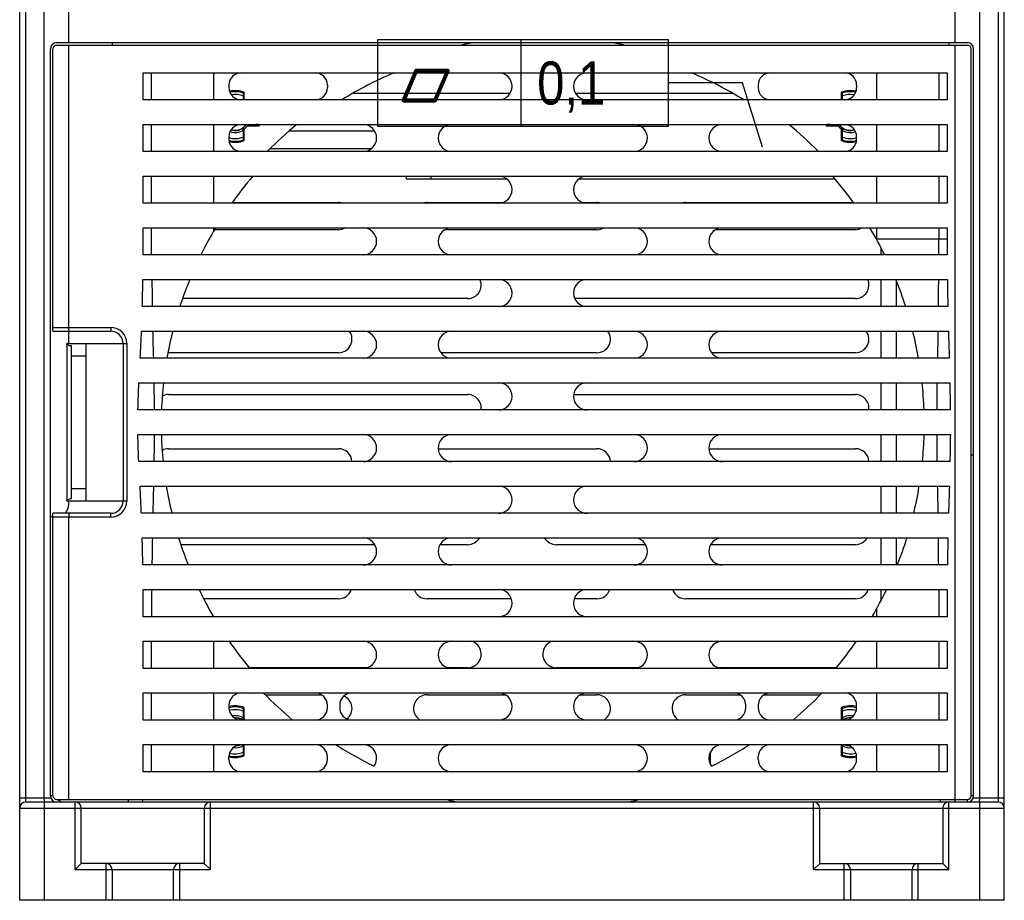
# Model space of a CAD drawing. Header units: millimetres. Extents: x 802 to 9345, y -804 to 1180.
# Tile 84 of 189: x 1739 to 1819, y -103 to -31. Entities that reach past the tile are written whole.
import ezdxf

# ---------------------------------------------------------------- set-up
doc = ezdxf.new("R2010")
doc.units = ezdxf.units.MM
doc.header["$LTSCALE"] = 30.734
doc.layers.get('0').update_dxf_attribs({"linetype": 'CONTINUOUS'})
doc.styles.get("Standard").update_dxf_attribs({"font": 'txt', "width": 0.7})
doc.styles.add('TEXTSTYLE_2', font='gdt', dxfattribs={"width": 0.85})
doc.dimstyles.get("Standard").update_dxf_attribs({"dimtxt": 10, "dimasz": 10, "dimexe": 10, "dimexo": 3, "dimgap": 3, "dimtad": 1, "dimdec": 1, "dimdsep": 46, "dimtxsty": 'Standard', "dimcen": 10, "dimclrd": 2, "dimclre": 2, "dimclrt": 2, "dimadec": 0, "dimazin": 0, "dimtp": 0.01, "dimtm": 0.01, "dimtfac": 1, "dimtofl": 0, "dimtmove": 0, "dimatfit": 3, "dimfxl": 1, "dimtolj": 1, "dimarcsym": 0})

msp = doc.modelspace()

# ---------------------------------------------------------------- linework, layer by layer
at = {"linetype": 'Continuous'}
for p, q in [((1739.209, -102.814), (1739.209, -28.814)), ((1739.709, -94.814), (1739.709, -28.814)), ((1741.209, -94.514), (1741.209, -28.814)), ((1743.209, -33.114), (1743.209, -28.814)), ((1815.209, -33.114), (1815.209, -28.814)), ((1817.209, -94.514), (1817.209, -28.814)), ((1818.709, -28.814), (1818.709, -94.814)), ((1819.209, -102.814), (1819.209, -28.814)), ((1742.209, -33.114), (1816.209, -33.114)), ((1742.209, -33.314), (1816.209, -33.314)), ((1743.209, -56.264), (1743.209, -33.314)), ((1746.709, -33.114), (1746.709, -33.314)), ((1768.276, -32.893), (1768.276, -39.893)), ((1791.93, -32.893), (1768.276, -32.893)), ((1779.943, -39.893), (1779.943, -32.893)), ((1791.93, -39.893), (1791.93, -32.893)), ((1814.709, -33.114), (1814.709, -33.314)), ((1815.209, -94.814), (1815.209, -33.314)), ((1741.709, -94.314), (1741.709, -33.614)), ((1741.909, -56.564), (1741.909, -33.614)), ((1816.509, -94.314), (1816.509, -33.614)), ((1816.709, -94.314), (1816.709, -33.614)), ((1749.249, -37.764), (1749.249, -35.564)), ((1749.249, -35.564), (1814.568, -35.564)), ((1749.925, -37.764), (1749.925, -35.564)), ((1754.994, -37.764), (1754.994, -35.564)), ((1808.823, -35.564), (1808.823, -37.764)), ((1813.892, -35.564), (1813.892, -37.764)), ((1814.568, -35.564), (1814.568, -37.764)), ((1756.209, -36.564), (1756.209, -36.764)), ((1764.209, -36.564), (1764.209, -36.764)), ((1799.209, -36.564), (1799.209, -36.764)), ((1807.209, -36.564), (1807.209, -36.764)), ((1757.362, -37.444), (1757.357, -37.764)), ((1757.459, -37.764), (1757.459, -37.153)), ((1766.319, -37.214), (1779.058, -37.214)), ((1784.359, -37.214), (1797.098, -37.214)), ((1805.959, -37.153), (1805.959, -37.764)), ((1806.06, -37.764), (1806.055, -37.444)), ((1814.568, -37.764), (1749.249, -37.764)), ((1749.249, -41.964), (1749.249, -39.764)), ((1749.249, -39.764), (1814.568, -39.764)), ((1749.925, -41.964), (1749.925, -39.764)), ((1754.994, -41.964), (1754.994, -39.764)), ((1757.709, -39.864), (1758.67, -39.864)), ((1768.276, -39.893), (1791.93, -39.893)), ((1804.747, -39.864), (1805.709, -39.864)), ((1808.823, -39.764), (1808.823, -41.964)), ((1813.892, -39.764), (1813.892, -41.964)), ((1814.568, -39.764), (1814.568, -41.964)), ((1756.209, -40.764), (1756.209, -40.964)), ((1757.354, -40.243), (1757.354, -40.06)), ((1757.354, -40.243), (1757.362, -40.784)), ((1757.459, -41.076), (1757.459, -40.114)), ((1768.058, -40.314), (1761.092, -40.314)), ((1805.959, -40.114), (1805.959, -41.076)), ((1806.055, -40.784), (1806.063, -40.243)), ((1806.063, -40.06), (1806.063, -40.243)), ((1807.209, -40.964), (1807.209, -40.764)), ((1814.568, -41.964), (1749.249, -41.964)), ((1759.58, -41.714), (1767.802, -41.714)), ((1749.249, -46.164), (1749.249, -43.964)), ((1749.249, -43.964), (1814.568, -43.964)), ((1749.925, -46.164), (1749.925, -43.964)), ((1754.994, -46.164), (1754.994, -43.964)), ((1770.609, -43.964), (1770.609, -44.214)), ((1772.609, -43.964), (1772.609, -44.214)), ((1808.823, -43.964), (1808.823, -46.164)), ((1813.892, -43.964), (1813.892, -46.164)), ((1814.568, -43.964), (1814.568, -46.164)), ((1772.609, -44.214), (1770.609, -44.214)), ((1778.802, -44.214), (1772.609, -44.214)), ((1805.471, -44.214), (1784.615, -44.214)), ((1814.568, -46.164), (1749.249, -46.164)), ((1756.471, -46.114), (1765.109, -46.114)), ((1772.309, -46.114), (1778.432, -46.114)), ((1784.985, -46.114), (1786.109, -46.114)), ((1793.309, -46.114), (1806.946, -46.114)), ((1749.249, -50.364), (1749.249, -48.164)), ((1749.249, -48.164), (1814.568, -48.164)), ((1749.925, -50.364), (1749.925, -48.164)), ((1754.994, -48.388), (1754.994, -48.164)), ((1765.109, -48.314), (1755.037, -48.314)), ((1786.109, -48.314), (1773.76, -48.314)), ((1807.109, -48.314), (1795.76, -48.314)), ((1808.823, -48.164), (1808.823, -49.088)), ((1813.892, -48.164), (1813.892, -49.088)), ((1814.568, -48.164), (1814.568, -49.088)), ((1814.568, -49.088), (1808.823, -49.088)), ((1814.57, -50.364), (1749.249, -50.364)), ((1809.209, -50.364), (1809.209, -49.807)), ((1749.22, -52.364), (1814.585, -52.364)), ((1809.209, -54.564), (1809.209, -52.364)), ((1810.409, -52.397), (1810.409, -54.564)), ((1775.609, -53.914), (1752.436, -53.914)), ((1807.109, -53.914), (1784.308, -53.914)), ((1814.619, -54.564), (1749.173, -54.564)), ((1741.909, -56.264), (1746.609, -56.264)), ((1741.909, -56.564), (1746.609, -56.564)), ((1743.209, -57.564), (1743.209, -56.564)), ((1746.609, -56.264), (1746.609, -56.564)), ((1749.104, -56.564), (1814.666, -56.564)), ((1809.209, -58.764), (1809.209, -56.564)), ((1810.409, -56.564), (1810.409, -58.764)), ((1743.034, -57.564), (1743.034, -70.364)), ((1743.084, -57.564), (1743.034, -57.564)), ((1743.109, -57.564), (1747.909, -57.564)), ((1744.609, -70.364), (1744.609, -57.564)), ((1747.609, -57.564), (1747.609, -70.364)), ((1747.909, -57.564), (1747.909, -70.364)), ((1743.409, -70.164), (1743.409, -57.764)), ((1765.109, -58.314), (1751.309, -58.314)), ((1786.109, -58.314), (1773.422, -58.314)), ((1807.109, -58.314), (1795.422, -58.314)), ((1743.409, -58.564), (1744.609, -58.564)), ((1814.735, -58.764), (1749.001, -58.764)), ((1748.898, -60.764), (1814.8, -60.764)), ((1809.209, -62.964), (1809.209, -60.764)), ((1810.409, -60.764), (1810.409, -62.964)), ((1751.309, -61.714), (1775.609, -61.714)), ((1784.22, -61.714), (1807.109, -61.714)), ((1814.85, -62.964), (1748.82, -62.964)), ((1748.814, -64.964), (1814.853, -64.964)), ((1809.209, -67.164), (1809.209, -64.964)), ((1810.409, -64.964), (1810.409, -67.164)), ((1751.309, -66.114), (1765.109, -66.114)), ((1773.213, -66.114), (1786.109, -66.114)), ((1795.213, -66.114), (1807.109, -66.114)), ((1814.809, -67.164), (1748.884, -67.164)), ((1744.609, -69.364), (1743.409, -69.364)), ((1748.985, -69.164), (1814.745, -69.164)), ((1809.209, -71.364), (1809.209, -69.164)), ((1810.409, -69.164), (1810.409, -71.364)), ((1743.071, -70.364), (1743.034, -70.364)), ((1747.909, -70.364), (1743.109, -70.364)), ((1743.209, -70.614), (1743.209, -70.364)), ((1741.709, -71.614), (1741.909, -71.614)), ((1741.909, -94.314), (1741.909, -71.364)), ((1746.609, -71.364), (1741.909, -71.364)), ((1746.609, -71.664), (1741.909, -71.664)), ((1743.209, -94.614), (1743.209, -71.664)), ((1746.609, -71.664), (1746.609, -71.364)), ((1814.675, -71.364), (1749.092, -71.364)), ((1749.164, -73.364), (1814.625, -73.364)), ((1809.209, -75.564), (1809.209, -73.364)), ((1810.409, -73.364), (1810.409, -75.564)), ((1768.058, -73.914), (1752.3, -73.914)), ((1775.609, -73.914), (1773.359, -73.914)), ((1790.058, -73.914), (1782.809, -73.914)), ((1807.109, -73.914), (1795.359, -73.914)), ((1814.589, -75.564), (1749.215, -75.564)), ((1749.24, -77.564), (1814.568, -77.564)), ((1809.209, -78.421), (1809.209, -77.564)), ((1813.892, -77.564), (1813.892, -79.764)), ((1814.568, -77.564), (1814.568, -79.764)), ((1765.109, -78.314), (1754.152, -78.314)), ((1779.151, -78.314), (1772.309, -78.314)), ((1786.109, -78.314), (1784.267, -78.314)), ((1807.109, -78.314), (1793.309, -78.314)), ((1808.823, -79.14), (1808.823, -79.764)), ((1814.568, -79.764), (1749.249, -79.764)), ((1749.249, -81.764), (1814.568, -81.764)), ((1749.249, -83.964), (1749.249, -81.764)), ((1749.925, -83.964), (1749.925, -81.764)), ((1754.994, -83.964), (1754.994, -81.764)), ((1808.823, -81.764), (1808.823, -83.964)), ((1813.892, -81.764), (1813.892, -83.964)), ((1814.568, -81.764), (1814.568, -83.964)), ((1814.568, -83.964), (1749.249, -83.964)), ((1767.432, -83.914), (1757.857, -83.914)), ((1775.609, -83.914), (1773.985, -83.914)), ((1789.432, -83.914), (1782.809, -83.914)), ((1805.56, -83.914), (1795.985, -83.914)), ((1749.249, -85.964), (1814.568, -85.964)), ((1749.249, -88.164), (1749.249, -85.964)), ((1749.925, -88.164), (1749.925, -85.964)), ((1754.994, -88.164), (1754.994, -85.964)), ((1759.166, -86.114), (1763.729, -86.114)), ((1772.309, -86.114), (1778.657, -86.114)), ((1784.76, -86.114), (1786.109, -86.114)), ((1793.309, -86.114), (1797.729, -86.114)), ((1799.688, -86.114), (1804.251, -86.114)), ((1808.823, -85.964), (1808.823, -88.164)), ((1813.892, -85.964), (1813.892, -88.164)), ((1814.568, -85.964), (1814.568, -88.164)), ((1756.209, -86.964), (1756.209, -87.164)), ((1757.459, -88.114), (1757.459, -87.153)), ((1764.209, -87.164), (1764.209, -86.964)), ((1765.209, -86.964), (1765.209, -87.164)), ((1798.209, -87.164), (1798.209, -86.964)), ((1799.209, -86.964), (1799.209, -87.164)), ((1805.959, -87.153), (1805.959, -88.114)), ((1807.209, -87.164), (1807.209, -86.964)), ((1757.362, -87.444), (1757.354, -87.986)), ((1757.354, -88.164), (1757.354, -87.986)), ((1806.063, -87.986), (1806.055, -87.444)), ((1806.063, -87.986), (1806.063, -88.164)), ((1814.568, -88.164), (1749.249, -88.164)), ((1749.249, -90.164), (1814.568, -90.164)), ((1749.249, -92.364), (1749.249, -90.164)), ((1749.925, -92.364), (1749.925, -90.164)), ((1754.994, -92.364), (1754.994, -90.164)), ((1757.354, -90.243), (1757.354, -90.164)), ((1757.354, -90.243), (1757.362, -90.784)), ((1757.459, -91.076), (1757.459, -90.164)), ((1805.959, -90.164), (1805.959, -91.076)), ((1806.055, -90.784), (1806.063, -90.243)), ((1806.063, -90.164), (1806.063, -90.243)), ((1808.823, -90.164), (1808.823, -92.364)), ((1813.892, -90.164), (1813.892, -92.364)), ((1814.568, -90.164), (1814.568, -92.364)), ((1756.209, -91.364), (1756.209, -91.164)), ((1764.209, -91.364), (1764.209, -91.164)), ((1795.341, -91.787), (1795.341, -90.746)), ((1799.209, -91.364), (1799.209, -91.164)), ((1807.209, -91.364), (1807.209, -91.164)), ((1814.568, -92.364), (1749.249, -92.364)), ((1741.909, -94.314), (1741.709, -94.314)), ((1816.709, -94.314), (1816.509, -94.314)), ((1741.75, -94.514), (1739.209, -94.514)), ((1739.709, -94.814), (1818.709, -94.814)), ((1741.209, -94.814), (1741.209, -102.814)), ((1742.209, -94.614), (1816.209, -94.614)), ((1743.709, -100.314), (1743.709, -94.814)), ((1748.009, -94.614), (1748.009, -94.814)), ((1749.209, -94.814), (1749.209, -94.614)), ((1754.709, -100.314), (1754.709, -94.814)), ((1803.709, -100.314), (1803.709, -94.814)), ((1814.009, -94.614), (1814.009, -94.814)), ((1814.709, -100.314), (1814.709, -94.814)), ((1816.209, -94.814), (1816.209, -94.614)), ((1819.209, -94.514), (1816.667, -94.514)), ((1817.209, -102.814), (1817.209, -94.814)), ((1739.209, -95.314), (1819.209, -95.314)), ((1744.209, -99.814), (1744.209, -95.314)), ((1754.209, -95.314), (1754.209, -99.814)), ((1804.209, -99.814), (1804.209, -95.314)), ((1814.209, -95.314), (1814.209, -99.814)), ((1744.209, -99.814), (1743.709, -100.314)), ((1754.209, -99.814), (1744.209, -99.814)), ((1746.209, -99.814), (1746.209, -102.814)), ((1752.209, -102.814), (1752.209, -99.814)), ((1754.209, -99.814), (1754.709, -100.314)), ((1804.209, -99.814), (1803.709, -100.314)), ((1804.209, -99.814), (1814.209, -99.814)), ((1806.209, -102.814), (1806.209, -99.814)), ((1812.209, -102.814), (1812.209, -99.814)), ((1814.209, -99.814), (1814.709, -100.314)), ((1743.709, -100.314), (1754.709, -100.314)), ((1746.709, -100.314), (1746.709, -102.814)), ((1751.709, -102.814), (1751.709, -100.314)), ((1803.709, -100.314), (1814.709, -100.314)), ((1806.709, -100.314), (1806.709, -102.814)), ((1811.709, -102.814), (1811.709, -100.314)), ((1819.209, -102.814), (1739.209, -102.814))]:
    msp.add_line(p, q, dxfattribs=at)
for centre, radius, start, end in [((1742.209, -33.614), 0.5, 90, 180), ((1742.209, -33.614), 0.3, 90, 180), ((1781.709, -64.114), 31.5, 100.22218, 101.99371), ((1781.709, -64.114), 31.5, 78.00629, 79.77782), ((1816.209, -33.614), 0.5, 0, 90), ((1816.209, -33.614), 0.3, 0, 90), ((1757.209, -36.564), 1, 90, 180), ((1763.209, -36.564), 1, 0, 90), ((1781.709, -64.114), 31, 112.93203, 121.78833), ((1778.109, -36.664), 1.1, 270, 90), ((1785.309, -36.664), 1.1, 90, 270), ((1781.709, -64.114), 31, 58.21167, 67.06797), ((1800.209, -36.564), 1, 90, 180), ((1806.209, -36.564), 1, 0, 90), ((1757.209, -36.764), 1, 180, 270), ((1763.209, -36.764), 1, 270, 0), ((1800.209, -36.764), 1, 180, 270), ((1806.209, -36.764), 1, 270, 0), ((1756.709, -39.114), 2.1, 69.07517, 102.46537), ((1756.709, -39.114), 2.013, 70.77194, 102.05324), ((1756.709, -39.114), 1.793, 68.6162, 99.97135), ((1761.527, -43.065), 7.177, 124.53309, 125.38147), ((1806.709, -39.114), 2.1, 77.53463, 110.92483), ((1801.89, -43.065), 7.177, 54.61852, 55.4669), ((1806.709, -39.114), 2.013, 77.9387, 109.22806), ((1806.709, -39.114), 1.793, 80.01175, 111.38381), ((1757.209, -40.764), 1, 90, 180), ((1756.709, -39.114), 1.123, 253.56141, 324.57352), ((1756.709, -39.114), 1.25, 306.8699, 323.1301), ((1753.011, -42.212), 5.252, 26.55228, 27.77852), ((1756.709, -39.114), 2.013, 340.77194, 341.15527), ((1752.758, -43.932), 7.177, 34.53309, 35.38147), ((1756.709, -39.114), 2.1, 339.07517, 341.94765), ((1781.709, -64.114), 31.5, 129.3661, 135.2998), ((1767.109, -40.864), 1.1, 270, 90), ((1774.309, -40.864), 1.1, 90, 270), ((1789.109, -40.864), 1.1, 270, 90), ((1796.309, -40.864), 1.1, 90, 270), ((1781.709, -64.114), 31.5, 44.7002, 50.6339), ((1806.709, -39.114), 2.1, 198.05235, 200.92483), ((1810.659, -43.932), 7.177, 144.61852, 145.4669), ((1806.709, -39.114), 2.013, 198.84238, 199.22806), ((1810.407, -42.212), 5.252, 152.22148, 153.44772), ((1806.709, -39.114), 1.25, 216.8699, 233.1301), ((1806.709, -39.114), 1.123, 215.42648, 286.43859), ((1806.209, -40.764), 1, 0, 90), ((1756.709, -39.114), 1.793, 253.79878, 291.38381), ((1756.709, -39.114), 1.3, 251.76376, 299.75957), ((1756.709, -39.114), 1.145, 253.27558, 304.29275), ((1759.799, -35.43), 5.236, 242.16049, 243.44902), ((1803.618, -35.43), 5.236, 296.55098, 297.83951), ((1806.709, -39.114), 1.793, 248.6162, 286.20118), ((1806.709, -39.114), 1.145, 235.70725, 286.72442), ((1806.709, -39.114), 1.3, 240.24044, 288.23624), ((1757.209, -40.964), 1, 180, 270), ((1756.709, -39.114), 2.013, 255.847, 289.22806), ((1756.709, -39.114), 2.1, 256.79689, 290.92483), ((1761.527, -35.164), 7.177, 234.61852, 235.4669), ((1801.89, -35.164), 7.177, 304.53309, 305.38147), ((1806.709, -39.114), 2.1, 249.07517, 283.20311), ((1806.709, -39.114), 2.013, 250.77194, 284.15308), ((1806.209, -40.964), 1, 270, 0), ((1781.709, -64.114), 31, 139.4584, 144.61749), ((1778.109, -45.064), 1.1, 270, 90), ((1785.309, -45.064), 1.1, 90, 270), ((1781.709, -64.114), 31, 35.38251, 40.5416), ((1765.109, -47.214), 1.1, 72.97197, 90), ((1772.309, -47.214), 1.1, 90, 107.02803), ((1786.109, -47.214), 1.1, 72.97197, 90), ((1793.309, -47.214), 1.1, 90, 107.02803), ((1781.709, -64.114), 31, 149.03488, 153.6695), ((1765.109, -47.214), 1.1, 270, 300.24592), ((1767.109, -49.264), 1.1, 270, 90), ((1774.309, -49.264), 1.1, 90, 270), ((1786.109, -47.214), 1.1, 270, 300.24592), ((1789.109, -49.264), 1.1, 270, 90), ((1796.309, -49.264), 1.1, 90, 270), ((1807.109, -47.214), 1.1, 270, 300.24592), ((1781.709, -64.114), 31, 26.3305, 30.96512), ((1405.451, -49.097), 408.441, 359.82229, 0.00131), ((2137.712, -49.098), 323.144, 179.99823, 180.2245), ((1565.663, -49.51), 183.579, 358.4224, 359.10919), ((2006.486, -49.208), 256.557, 180.70479, 181.19618), ((1781.709, -64.114), 31, 157.72625, 162.05737), ((1775.609, -52.814), 1.1, 270, 24.18616), ((1778.109, -53.464), 1.1, 270, 90), ((1785.309, -53.464), 1.1, 90, 270), ((1807.109, -52.814), 1.1, 270, 24.18616), ((1781.709, -64.114), 31, 17.94263, 22.27375), ((1467.909, -49.401), 345.982, 359.145, 359.50935), ((2066.434, -49.634), 251.864, 180.62109, 181.12162), ((1746.609, -57.564), 1.3, 0, 90), ((1746.609, -57.564), 1, 0, 90), ((1557.715, -48.684), 191.552, 356.98351, 357.64229), ((1781.709, -64.114), 31, 165.90394, 170.0621), ((1765.109, -57.214), 1.1, 270, 36.27091), ((1767.109, -57.664), 1.1, 270, 90), ((1774.309, -57.664), 1.1, 90, 270), ((1786.109, -57.214), 1.1, 270, 36.27091), ((1789.109, -57.664), 1.1, 270, 90), ((1796.309, -57.664), 1.1, 90, 270), ((1807.109, -57.214), 1.1, 270, 36.27091), ((1781.709, -64.114), 31, 9.9379, 14.09606), ((2193.525, -45.845), 379.011, 181.62061, 181.95335), ((1751.309, -57.214), 1.1, 267.37562, 270), ((1568.227, -62.854), 181.925, 359.96536, 0.65824), ((1781.709, -64.114), 31, 173.79624, 177.87402), ((1778.109, -61.864), 1.1, 270, 90), ((1785.309, -61.864), 1.1, 90, 270), ((1781.709, -64.114), 31, 2.12598, 6.20376), ((2039.878, -63.85), 226.162, 179.21829, 179.77566), ((1688.163, -64.707), 126.698, 0.78821, 1.78336), ((1751.309, -62.814), 1.1, 90, 117.94523), ((1775.609, -62.814), 1.1, 352.15959, 90), ((1807.109, -62.814), 1.1, 352.15959, 90), ((1528.721, -65.194), 221.431, 359.49015, 0.05942), ((1781.709, -64.114), 31, 181.57121, 185.6463), ((1767.109, -66.064), 1.1, 270, 90), ((1774.309, -66.064), 1.1, 90, 270), ((1789.109, -66.064), 1.1, 270, 90), ((1796.309, -66.064), 1.1, 90, 270), ((1781.709, -64.114), 31, 354.3537, 358.42879), ((2046.109, -64.328), 232.393, 180.15684, 180.69926), ((1698.98, -63.752), 115.879, 358.31255, 359.40056), ((1751.309, -67.214), 1.1, 90, 118.55791), ((1765.109, -67.214), 1.1, 2.61033, 90), ((1786.109, -67.214), 1.1, 2.61033, 90), ((1807.109, -67.214), 1.1, 2.61033, 90), ((1816.709, -64.614), 2, 264.25696, 270), ((1532.53, -80.747), 216.765, 2.48102, 3.06321), ((1781.709, -64.114), 31, 189.37545, 193.52508), ((1778.109, -70.264), 1.1, 270, 90), ((1785.309, -70.264), 1.1, 90, 270), ((1781.709, -64.114), 31, 346.47492, 350.62455), ((2266.186, -84.679), 451.707, 178.03169, 178.31089), ((1746.609, -70.364), 1.3, 270, 0), ((1746.609, -70.364), 1, 270, 0), ((1742.209, -70.614), 1, 311.27003, 0), ((1570.809, -78.603), 178.432, 0.97591, 1.68254), ((2004.088, -78.979), 254.159, 178.73405, 179.23008), ((1781.709, -64.114), 31, 197.36075, 201.67583), ((1767.109, -74.464), 1.1, 270, 90), ((1774.309, -74.464), 1.1, 90, 270), ((1775.609, -72.814), 1.1, 270, 330), ((1782.809, -72.814), 1.1, 210, 270), ((1789.109, -74.464), 1.1, 270, 90), ((1796.309, -74.464), 1.1, 90, 270), ((1807.109, -72.814), 1.1, 270, 330), ((1781.709, -64.114), 31, 338.32417, 342.63925), ((1465.83, -78.852), 348.062, 0.54129, 0.90347), ((2063.303, -78.545), 248.732, 178.80655, 179.31339), ((1473.856, -79.793), 275.393, 0.00599, 0.46371), ((2097.186, -79.795), 347.261, 179.63192, 179.9949), ((1781.709, -64.114), 31, 205.71347, 210.32065), ((1765.109, -77.214), 1.1, 270, 341.4058), ((1772.309, -77.214), 1.1, 198.5942, 270), ((1778.109, -78.664), 1.1, 270, 90), ((1785.309, -78.664), 1.1, 90, 270), ((1786.109, -77.214), 1.1, 270, 341.4058), ((1793.309, -77.214), 1.1, 198.5942, 270), ((1807.109, -77.214), 1.1, 270, 341.4058), ((1781.709, -64.114), 31, 329.67935, 334.28653), ((1781.709, -64.114), 31, 214.70525, 219.81588), ((1767.109, -82.864), 1.1, 270, 90), ((1774.309, -82.864), 1.1, 90, 270), ((1775.609, -82.814), 1.1, 270, 72.97197), ((1782.809, -82.814), 1.1, 107.02803, 270), ((1789.109, -82.864), 1.1, 270, 90), ((1796.309, -82.864), 1.1, 90, 270), ((1781.709, -64.114), 31, 320.18412, 325.29475), ((1757.209, -86.964), 1, 90, 180), ((1781.709, -64.114), 31.5, 223.93055, 229.79787), ((1763.209, -86.964), 1, 0, 90), ((1766.209, -86.964), 1, 90, 180), ((1765.109, -87.214), 1.1, 308.67369, 65.98373), ((1772.309, -87.214), 1.1, 90, 239.75408), ((1778.109, -87.064), 1.1, 270, 90), ((1785.309, -87.064), 1.1, 90, 270), ((1786.109, -87.214), 1.1, 300.24592, 90), ((1793.309, -87.214), 1.1, 90, 239.75408), ((1797.209, -86.964), 1, 0, 90), ((1800.209, -86.964), 1, 90, 180), ((1781.709, -64.114), 31.5, 310.20213, 316.06945), ((1806.209, -86.964), 1, 0, 90), ((1756.709, -89.114), 2.1, 69.07517, 103.78633), ((1756.709, -89.114), 2.013, 70.77194, 104.37595), ((1757.209, -87.164), 1, 180, 270), ((1761.527, -93.065), 7.177, 124.53309, 125.38147), ((1763.209, -87.164), 1, 270, 0), ((1766.209, -87.164), 1, 180, 270), ((1797.209, -87.164), 1, 270, 0), ((1800.209, -87.164), 1, 180, 270), ((1806.709, -89.114), 2.1, 76.21367, 110.92483), ((1801.89, -93.065), 7.177, 54.61852, 55.4669), ((1806.709, -89.114), 2.013, 75.61896, 109.22806), ((1806.209, -87.164), 1, 270, 0), ((1756.709, -89.114), 1.793, 68.6162, 105.27382), ((1756.709, -89.114), 1.3, 60.24044, 100.44751), ((1756.709, -89.114), 1.145, 56.08542, 94.40756), ((1756.709, -89.114), 1.123, 57.9107, 92.71745), ((1806.709, -89.114), 1.793, 74.72611, 111.38381), ((1806.709, -89.114), 1.3, 79.55249, 119.75957), ((1806.709, -89.114), 1.145, 85.59244, 123.91458), ((1806.709, -89.114), 1.123, 87.28255, 122.0893), ((1759.81, -92.82), 5.261, 116.55296, 117.74572), ((1756.709, -89.114), 1.25, 49.52937, 53.1301), ((1806.709, -89.114), 1.25, 126.8699, 130.47063), ((1803.607, -92.82), 5.261, 62.25428, 63.44704), ((1757.209, -91.164), 1, 90, 180), ((1756.709, -89.114), 1.3, 263.55476, 299.75957), ((1756.709, -89.114), 1.145, 274.49195, 293.24422), ((1756.709, -89.114), 1.123, 278.39696, 288.82012), ((1763.209, -91.164), 1, 0, 90), ((1781.709, -64.114), 31, 237.1742, 243.74413), ((1767.109, -91.264), 1.1, 323.67187, 90), ((1774.309, -91.264), 1.1, 90, 270), ((1789.109, -91.264), 1.1, 270, 90), ((1796.309, -91.264), 1.1, 90, 216.32813), ((1781.709, -64.114), 31, 296.25587, 302.8258), ((1800.209, -91.164), 1, 90, 180), ((1806.709, -89.114), 1.3, 240.24044, 276.44525), ((1806.209, -91.164), 1, 0, 90), ((1806.709, -89.114), 1.145, 246.75578, 265.50805), ((1806.709, -89.114), 1.123, 251.17988, 261.60304), ((1756.709, -89.114), 2.1, 256.28287, 290.92483), ((1756.709, -89.114), 2.013, 255.84114, 289.22806), ((1756.709, -89.114), 1.793, 255.50431, 291.38381), ((1761.527, -85.164), 7.177, 234.61852, 235.4669), ((1801.89, -85.164), 7.177, 304.53309, 305.38147), ((1806.709, -89.114), 2.1, 249.07517, 283.71713), ((1806.709, -89.114), 2.013, 250.77194, 284.15711), ((1806.709, -89.114), 1.793, 248.6162, 284.49452), ((1757.209, -91.364), 1, 180, 270), ((1763.209, -91.364), 1, 270, 0), ((1800.209, -91.364), 1, 180, 270), ((1806.209, -91.364), 1, 270, 0), ((1742.209, -94.314), 0.5, 180, 270), ((1742.209, -94.314), 0.3, 180, 270), ((1816.209, -94.314), 0.5, 270, 0), ((1816.209, -94.314), 0.3, 270, 0), ((1739.709, -95.314), 0.5, 90, 180), ((1742.709, -94.314), 0.5, 216.91576, 270), ((1743.709, -95.314), 0.5, 0, 90), ((1754.709, -95.314), 0.5, 90, 180), ((1781.709, -64.114), 31.5, 255.61295, 257.05951), ((1781.709, -64.114), 31.5, 282.94049, 284.38705), ((1803.709, -95.314), 0.5, 0, 90), ((1814.709, -95.314), 0.5, 90, 180), ((1818.709, -95.314), 0.5, 0, 90), ((1746.209, -100.314), 0.5, 0, 90), ((1752.209, -100.314), 0.5, 90, 180), ((1806.209, -100.314), 0.5, 0, 90), ((1812.209, -100.314), 0.5, 90, 180)]:
    msp.add_arc(centre, radius, start, end, dxfattribs=at)
for points, knots in [([(1757.371, -37.213), (1757.371, -37.214), (1757.371, -37.216), (1757.37, -37.221), (1757.369, -37.233), (1757.368, -37.252), (1757.366, -37.278), (1757.365, -37.311), (1757.364, -37.367), (1757.363, -37.412), (1757.362, -37.444)], [0, 0, 0, 0, 0.006593, 0.02092, 0.073353, 0.157142, 0.271328, 0.414552, 0.585105, 1, 1, 1, 1]), ([(1806.055, -37.444), (1806.054, -37.412), (1806.053, -37.367), (1806.052, -37.311), (1806.051, -37.278), (1806.05, -37.252), (1806.048, -37.233), (1806.048, -37.221), (1806.046, -37.216), (1806.046, -37.214), (1806.046, -37.213)], [0, 0, 0, 0, 0.414895, 0.585447, 0.728672, 0.842858, 0.926646, 0.97908, 0.993407, 1, 1, 1, 1]), ([(1758.609, -39.777), (1758.609, -39.777), (1758.607, -39.776), (1758.602, -39.775), (1758.59, -39.774), (1758.571, -39.773), (1758.545, -39.772), (1758.512, -39.771), (1758.456, -39.769), (1758.41, -39.768), (1758.378, -39.768)], [0, 0, 0, 0, 0.006593, 0.02092, 0.073353, 0.157142, 0.271328, 0.414552, 0.585105, 1, 1, 1, 1]), ([(1805.039, -39.768), (1805.007, -39.768), (1804.962, -39.769), (1804.905, -39.771), (1804.873, -39.772), (1804.846, -39.773), (1804.827, -39.774), (1804.815, -39.775), (1804.81, -39.776), (1804.808, -39.777), (1804.808, -39.777)], [0, 0, 0, 0, 0.414895, 0.585447, 0.728672, 0.842858, 0.926646, 0.97908, 0.993407, 1, 1, 1, 1]), ([(1757.362, -40.784), (1757.363, -40.816), (1757.364, -40.861), (1757.365, -40.917), (1757.366, -40.95), (1757.368, -40.976), (1757.369, -40.996), (1757.37, -41.007), (1757.371, -41.013), (1757.371, -41.014), (1757.371, -41.015)], [0, 0, 0, 0, 0.414895, 0.585447, 0.728672, 0.842858, 0.926646, 0.97908, 0.993407, 1, 1, 1, 1]), ([(1806.046, -41.015), (1806.046, -41.014), (1806.046, -41.013), (1806.048, -41.007), (1806.048, -40.996), (1806.05, -40.976), (1806.051, -40.95), (1806.052, -40.917), (1806.053, -40.861), (1806.054, -40.816), (1806.055, -40.784)], [0, 0, 0, 0, 0.006593, 0.02092, 0.073353, 0.157142, 0.271328, 0.414552, 0.585105, 1, 1, 1, 1]), ([(1743.172, -56.564), (1743.175, -56.564), (1743.182, -56.555), (1743.187, -56.539), (1743.193, -56.511), (1743.201, -56.457), (1743.207, -56.373), (1743.209, -56.302), (1743.209, -56.264)], [0, 0, 0, 0, 0.029968, 0.089755, 0.182182, 0.304981, 0.623871, 1, 1, 1, 1]), ([(1743.034, -57.59), (1743.034, -57.585), (1743.038, -57.575), (1743.055, -57.568), (1743.079, -57.565), (1743.098, -57.564), (1743.109, -57.564)], [0, 0, 0, 0, 0.148907, 0.340443, 0.621346, 1, 1, 1, 1]), ([(1743.409, -57.764), (1743.359, -57.764), (1743.265, -57.75), (1743.149, -57.7), (1743.076, -57.651), (1743.042, -57.614), (1743.034, -57.597), (1743.034, -57.59)], [0, 0, 0, 0, 0.34784, 0.649293, 0.874507, 0.950287, 1, 1, 1, 1]), ([(1743.034, -70.338), (1743.034, -70.331), (1743.042, -70.314), (1743.076, -70.278), (1743.149, -70.228), (1743.265, -70.179), (1743.359, -70.164), (1743.409, -70.164)], [0, 0, 0, 0, 0.049713, 0.125495, 0.350708, 0.652158, 1, 1, 1, 1]), ([(1743.109, -70.364), (1743.098, -70.364), (1743.079, -70.364), (1743.055, -70.36), (1743.038, -70.353), (1743.034, -70.343), (1743.034, -70.338)], [0, 0, 0, 0, 0.378655, 0.659558, 0.851093, 1, 1, 1, 1]), ([(1743.172, -71.364), (1743.175, -71.364), (1743.182, -71.373), (1743.187, -71.39), (1743.193, -71.417), (1743.201, -71.471), (1743.207, -71.555), (1743.209, -71.626), (1743.209, -71.664)], [0, 0, 0, 0, 0.029968, 0.089755, 0.182182, 0.304981, 0.623871, 1, 1, 1, 1]), ([(1757.371, -87.213), (1757.371, -87.214), (1757.371, -87.216), (1757.37, -87.221), (1757.369, -87.233), (1757.368, -87.252), (1757.366, -87.278), (1757.365, -87.311), (1757.364, -87.367), (1757.363, -87.412), (1757.362, -87.444)], [0, 0, 0, 0, 0.006593, 0.02092, 0.073353, 0.157142, 0.271328, 0.414552, 0.585105, 1, 1, 1, 1]), ([(1806.055, -87.444), (1806.054, -87.412), (1806.053, -87.367), (1806.052, -87.311), (1806.051, -87.278), (1806.05, -87.252), (1806.048, -87.233), (1806.048, -87.221), (1806.046, -87.216), (1806.046, -87.214), (1806.046, -87.213)], [0, 0, 0, 0, 0.414895, 0.585447, 0.728672, 0.842858, 0.926646, 0.97908, 0.993407, 1, 1, 1, 1]), ([(1757.362, -90.784), (1757.363, -90.816), (1757.364, -90.861), (1757.365, -90.917), (1757.366, -90.95), (1757.368, -90.976), (1757.369, -90.996), (1757.37, -91.007), (1757.371, -91.013), (1757.371, -91.014), (1757.371, -91.015)], [0, 0, 0, 0, 0.414895, 0.585447, 0.728672, 0.842858, 0.926646, 0.97908, 0.993407, 1, 1, 1, 1]), ([(1806.046, -91.015), (1806.046, -91.014), (1806.046, -91.013), (1806.048, -91.007), (1806.048, -90.996), (1806.05, -90.976), (1806.051, -90.95), (1806.052, -90.917), (1806.053, -90.861), (1806.054, -90.816), (1806.055, -90.784)], [0, 0, 0, 0, 0.006593, 0.02092, 0.073353, 0.157142, 0.271328, 0.414552, 0.585105, 1, 1, 1, 1]), ([(1741.234, -94.8), (1741.229, -94.786), (1741.222, -94.75), (1741.214, -94.685), (1741.21, -94.604), (1741.209, -94.545), (1741.209, -94.514)], [0, 0, 0, 0, 0.151797, 0.384105, 0.676165, 1, 1, 1, 1]), ([(1741.245, -94.814), (1741.243, -94.814), (1741.238, -94.809), (1741.236, -94.803), (1741.234, -94.8)], [0, 0, 0, 0, 0.357383, 1, 1, 1, 1]), ([(1817.172, -94.814), (1817.174, -94.814), (1817.179, -94.809), (1817.182, -94.803), (1817.183, -94.8)], [0, 0, 0, 0, 0.357383, 1, 1, 1, 1]), ([(1817.183, -94.8), (1817.188, -94.786), (1817.195, -94.75), (1817.203, -94.685), (1817.207, -94.604), (1817.209, -94.545), (1817.209, -94.514)], [0, 0, 0, 0, 0.151797, 0.384105, 0.676165, 1, 1, 1, 1])]:
    msp.add_open_spline(points, degree=3, knots=knots, dxfattribs=at)
for points in [[(1750.098, -58.764), (1750.078, -58.031), (1750.055, -57.297), (1750.034, -56.564)], [(1813.818, -56.564), (1813.803, -57.297), (1813.787, -58.031), (1813.772, -58.764)], [(1748.82, -62.964), (1748.834, -62.23), (1748.863, -61.497), (1748.898, -60.764)], [(1748.884, -67.164), (1748.851, -66.431), (1748.825, -65.698), (1748.814, -64.964)], [(1750.043, -71.364), (1750.064, -70.631), (1750.087, -69.897), (1750.106, -69.164)], [(1813.766, -69.164), (1813.781, -69.897), (1813.797, -70.631), (1813.812, -71.364)]]:
    msp.add_open_spline(points, degree=3, dxfattribs=at)

# ---------------------------------------------------------------- texts
at = {"linetype": 'Continuous', "width": 0.85}
msp.add_text('0,1', height=3.5, dxfattribs=at).set_placement((1781.255, -38.143))
at = {"linetype": 'Continuous', "style": 'TEXTSTYLE_2'}
msp.add_text('c', height=3.5, dxfattribs=at).set_placement((1770.026, -38.143))

# ---------------------------------------------------------------- leaders
at = {"linetype": 'Continuous', "has_arrowhead": 0}
msp.add_leader([(1799.55, -41.614), (1797.93, -36.393), (1791.93, -36.393)], dimstyle='Standard', override={"dimtad": 0}, dxfattribs=at)

doc.saveas('drawing.dxf')
